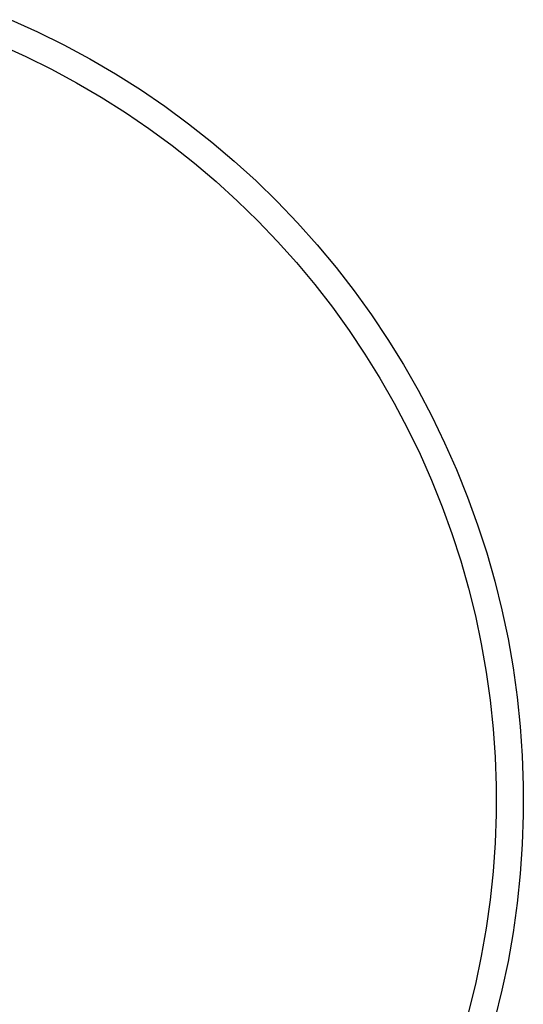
# Model space of a CAD drawing. Header units: millimetres. Extents: x 2619 to 3190, y 0 to 1912.
# Tile 13 of 15: x 3116 to 3190, y 95 to 240. Entities that reach past the tile are written whole.
import ezdxf

# ---------------------------------------------------------------- set-up
doc = ezdxf.new("R2010")
doc.units = ezdxf.units.MM
doc.layers.add('Make2D$Hidden$Curves', color=7, linetype='Continuous', true_color=0xe6e6e6)
doc.layers.add('Make2D$Visible$Curves', color=7, linetype='Continuous', true_color=0x000000)

msp = doc.modelspace()

# ---------------------------------------------------------------- linework, layer by layer
at = {"layer": 'Make2D$Hidden$Curves'}
for p, q in [((3112.88, 236.04), (3116.71, 234.31)), ((3116.71, 234.31), (3120.47, 232.45)), ((3120.47, 232.45), (3124.17, 230.45)), ((3124.17, 230.45), (3127.79, 228.33)), ((3127.79, 228.33), (3131.34, 226.09)), ((3131.34, 226.09), (3134.81, 223.72)), ((3134.81, 223.72), (3138.2, 221.23)), ((3138.2, 221.23), (3141.49, 218.63)), ((3141.49, 218.63), (3144.7, 215.92)), ((3144.7, 215.92), (3147.8, 213.09)), ((3147.8, 213.09), (3150.81, 210.16)), ((3150.81, 210.16), (3153.72, 207.13)), ((3153.72, 207.13), (3156.51, 204)), ((3156.51, 204), (3159.2, 200.77)), ((3159.2, 200.77), (3161.78, 197.45)), ((3161.78, 197.45), (3164.23, 194.04)), ((3164.23, 194.04), (3166.57, 190.56)), ((3166.57, 190.56), (3168.78, 186.99)), ((3168.78, 186.99), (3170.87, 183.34)), ((3170.87, 183.34), (3172.83, 179.63)), ((3172.83, 179.63), (3174.67, 175.85)), ((3174.67, 175.85), (3176.36, 172.01)), ((3176.36, 172.01), (3177.93, 168.11)), ((3177.93, 168.11), (3179.36, 164.16)), ((3179.36, 164.16), (3180.65, 160.17)), ((3180.65, 160.17), (3181.8, 156.13)), ((3181.8, 156.13), (3182.81, 152.05)), ((3182.81, 152.05), (3183.68, 147.94)), ((3183.68, 147.94), (3184.4, 143.81)), ((3184.4, 143.81), (3184.99, 139.65)), ((3184.99, 139.65), (3185.42, 135.47)), ((3185.42, 135.47), (3185.71, 131.28)), ((3185.71, 131.28), (3185.86, 127.08)), ((3185.86, 127.08), (3185.86, 122.89)), ((3185.86, 122.89), (3185.71, 118.69)), ((3185.71, 118.69), (3185.42, 114.5)), ((3185.42, 114.5), (3184.99, 110.32)), ((3184.99, 110.32), (3184.4, 106.16)), ((3184.4, 106.16), (3183.68, 102.03)), ((3183.68, 102.03), (3182.81, 97.92)), ((3182.81, 97.92), (3181.8, 93.84))]:
    msp.add_line(p, q, dxfattribs=at)
at = {"layer": 'Make2D$Visible$Curves'}
for p, q in [((3114.47, 239.72), (3118.42, 237.93)), ((3118.42, 237.93), (3122.31, 236)), ((3122.31, 236), (3126.13, 233.94)), ((3126.13, 233.94), (3129.87, 231.75)), ((3129.87, 231.75), (3133.54, 229.43)), ((3133.54, 229.43), (3137.12, 226.99)), ((3137.12, 226.99), (3140.62, 224.42)), ((3140.62, 224.42), (3144.03, 221.73)), ((3144.03, 221.73), (3147.34, 218.92)), ((3147.34, 218.92), (3150.55, 216.01)), ((3150.55, 216.01), (3153.65, 212.98)), ((3153.65, 212.98), (3156.65, 209.84)), ((3156.65, 209.84), (3159.54, 206.61)), ((3159.54, 206.61), (3162.32, 203.27)), ((3162.32, 203.27), (3164.98, 199.85)), ((3164.98, 199.85), (3167.52, 196.33)), ((3167.52, 196.33), (3169.93, 192.72)), ((3169.93, 192.72), (3172.22, 189.04)), ((3172.22, 189.04), (3174.38, 185.27)), ((3174.38, 185.27), (3176.4, 181.44)), ((3176.4, 181.44), (3178.29, 177.53)), ((3178.29, 177.53), (3180.05, 173.57)), ((3180.05, 173.57), (3181.67, 169.54)), ((3181.67, 169.54), (3183.14, 165.46)), ((3183.14, 165.46), (3184.48, 161.33)), ((3184.48, 161.33), (3185.67, 157.16)), ((3185.67, 157.16), (3186.71, 152.95)), ((3186.71, 152.95), (3187.61, 148.7)), ((3187.61, 148.7), (3188.36, 144.43)), ((3188.36, 144.43), (3188.96, 140.13)), ((3188.96, 140.13), (3189.41, 135.82)), ((3189.41, 135.82), (3189.71, 131.49)), ((3189.71, 131.49), (3189.86, 127.15)), ((3189.86, 127.15), (3189.86, 122.82)), ((3189.86, 122.82), (3189.71, 118.48)), ((3189.71, 118.48), (3189.41, 114.15)), ((3189.41, 114.15), (3188.96, 109.84)), ((3188.96, 109.84), (3188.36, 105.54)), ((3188.36, 105.54), (3187.61, 101.27)), ((3187.61, 101.27), (3186.71, 97.02)), ((3186.71, 97.02), (3185.67, 92.81))]:
    msp.add_line(p, q, dxfattribs=at)

doc.saveas('drawing.dxf')
